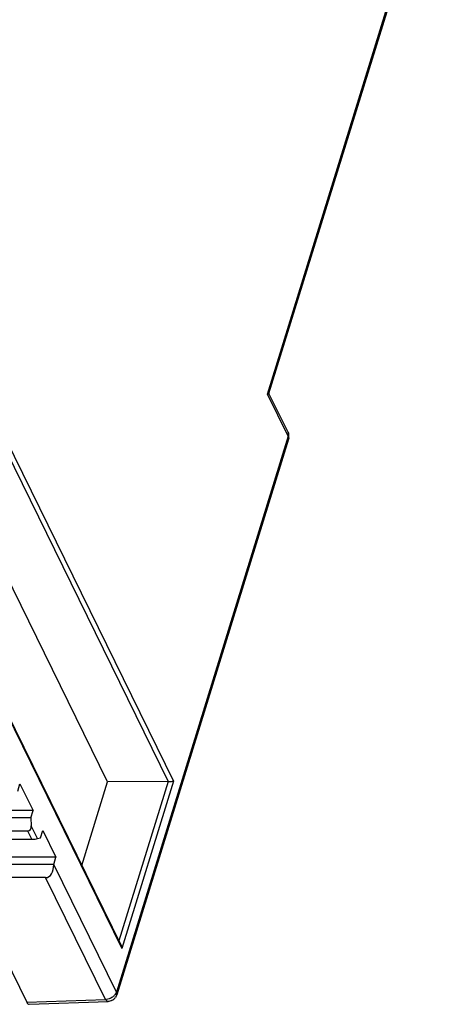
# Model space of a CAD drawing. Header units: millimetres. Extents: x 0 to 420, y 0 to 297.
# Tile 49 of 76: x 270 to 292, y 153 to 206. Entities that reach past the tile are written whole.
import ezdxf

# ---------------------------------------------------------------- set-up
doc = ezdxf.new("R2010")
doc.units = ezdxf.units.MM
doc.header["$LTSCALE"] = 23.1
doc.layers.get('0').update_dxf_attribs({"linetype": 'CONTINUOUS'})

msp = doc.modelspace()

# ---------------------------------------------------------------- linework, layer by layer
at = {"color": 7, "linetype": 'Continuous'}
for p, q in [((283.393, 185.788), (292.348, 214.767)), ((283.467, 185.825), (292.308, 214.435)), ((255.26, 211.603), (278.085, 165.091)), ((255.492, 211.76), (278.378, 165.123)), ((274.854, 165.089), (253.902, 207.786)), ((252.103, 204.165), (275.575, 156.334)), ((252.107, 204.077), (275.613, 156.177)), ((284.496, 183.54), (283.393, 185.788)), ((284.485, 183.76), (283.467, 185.834)), ((284.496, 183.54), (275.321, 153.85)), ((284.514, 183.392), (275.338, 153.702)), ((270.053, 164.585), (270.174, 164.976)), ((270.174, 164.976), (270.876, 163.547)), ((273.473, 160.619), (274.854, 165.089)), ((278.085, 165.091), (274.854, 165.089)), ((278.085, 165.091), (275.455, 156.579)), ((278.378, 165.123), (275.613, 156.177)), ((270.755, 163.155), (266.015, 163.155)), ((270.876, 163.547), (266.135, 163.547)), ((270.755, 163.155), (270.876, 163.547)), ((270.755, 163.155), (270.774, 162.733)), ((271.109, 162.05), (270.774, 162.733)), ((270.602, 162.452), (266.232, 162.452)), ((266.445, 162.017), (270.816, 162.017)), ((270.816, 162.017), (270.602, 162.452)), ((271.109, 162.05), (271.274, 162.098)), ((271.274, 162.098), (271.395, 162.49)), ((271.395, 162.49), (272.096, 161.06)), ((272.096, 161.06), (267.355, 161.06)), ((271.975, 160.668), (272.096, 161.06)), ((271.975, 160.668), (267.235, 160.668)), ((275.321, 153.85), (271.975, 160.668)), ((271.546, 159.966), (267.269, 159.966)), ((267.269, 159.966), (270.536, 153.307)), ((274.74, 153.458), (271.546, 159.966)), ((270.536, 153.307), (274.74, 153.458)), ((270.66, 153.198), (274.879, 153.35))]:
    msp.add_line(p, q, dxfattribs=at)
for centre, radius, start, end in [((284.036, 183.54), 0.5, 347.6696, 26.1394), ((284.036, 183.541), 0.5, 342.7177, 347.6243), ((274.796, 154.054), 0.568, 315.7797, 321.8987), ((274.739, 154.023), 0.565, 270.0683, 276.2934), ((274.859, 153.852), 0.503, 294.2996, 310.5978), ((274.86, 153.85), 0.5, 310.6824, 326.9231)]:
    msp.add_arc(centre, radius, start, end, dxfattribs=at)
for centre, major_axis, ratio, start_param, end_param in [((270.59, 162.733), (-0.022, 0.281), 0.653293, -3.192769, -1.621973), ((270.925, 162.05), (0.214, 0.017), 0.129005, -2.116905, -0.546109), ((271.515, 160.668), (-0.055, 0.702), 0.653293, -3.192769, -1.621973), ((270.656, 153.698), (-0.002, 0.5), 0.387605, -3.814505, -3.128056)]:
    msp.add_ellipse(centre, major_axis=major_axis, ratio=ratio, start_param=start_param, end_param=end_param, dxfattribs=at)
for points, knots in [([(283.468, 185.827), (283.465, 185.817), (283.436, 185.802), (283.411, 185.794), (283.393, 185.788)], [0, 0, 0, 0, 0.342787, 1, 1, 1, 1]), ([(284.485, 183.76), (284.501, 183.728), (284.519, 183.653), (284.508, 183.577), (284.496, 183.54)], [0, 0, 0, 0, 0.482938, 1, 1, 1, 1]), ([(284.496, 183.54), (284.502, 183.528), (284.521, 183.482), (284.524, 183.428), (284.514, 183.393)], [0, 0, 0, 0, 0.273345, 1, 1, 1, 1]), ([(278.085, 165.091), (278.145, 165.091), (278.243, 165.099), (278.341, 165.113), (278.378, 165.123)], [0, 0, 0, 0, 0.608844, 1, 1, 1, 1]), ([(275.203, 153.658), (275.188, 153.642), (275.124, 153.583), (275.049, 153.538), (274.989, 153.512)], [0, 0, 0, 0, 0.245013, 1, 1, 1, 1]), ([(275.321, 153.85), (275.317, 153.837), (275.298, 153.785), (275.269, 153.737), (275.243, 153.703)], [0, 0, 0, 0, 0.238333, 1, 1, 1, 1]), ([(275.338, 153.702), (275.342, 153.713), (275.352, 153.763), (275.338, 153.815), (275.321, 153.85)], [0, 0, 0, 0, 0.235815, 1, 1, 1, 1]), ([(274.74, 153.458), (274.757, 153.428), (274.792, 153.376), (274.853, 153.349), (274.879, 153.35)], [0, 0, 0, 0, 0.575782, 1, 1, 1, 1]), ([(274.989, 153.512), (274.974, 153.505), (274.913, 153.481), (274.849, 153.467), (274.801, 153.461)], [0, 0, 0, 0, 0.254358, 1, 1, 1, 1])]:
    msp.add_open_spline(points, degree=3, knots=knots, dxfattribs=at)
for points in [[(275.575, 156.335), (275.598, 156.286), (275.611, 156.231), (275.613, 156.177)], [(275.338, 153.702), (275.325, 153.658), (275.305, 153.615), (275.28, 153.577)], [(275.066, 153.394), (275.008, 153.367), (274.943, 153.352), (274.879, 153.35)]]:
    msp.add_open_spline(points, degree=3, dxfattribs=at)

doc.saveas('drawing.dxf')
